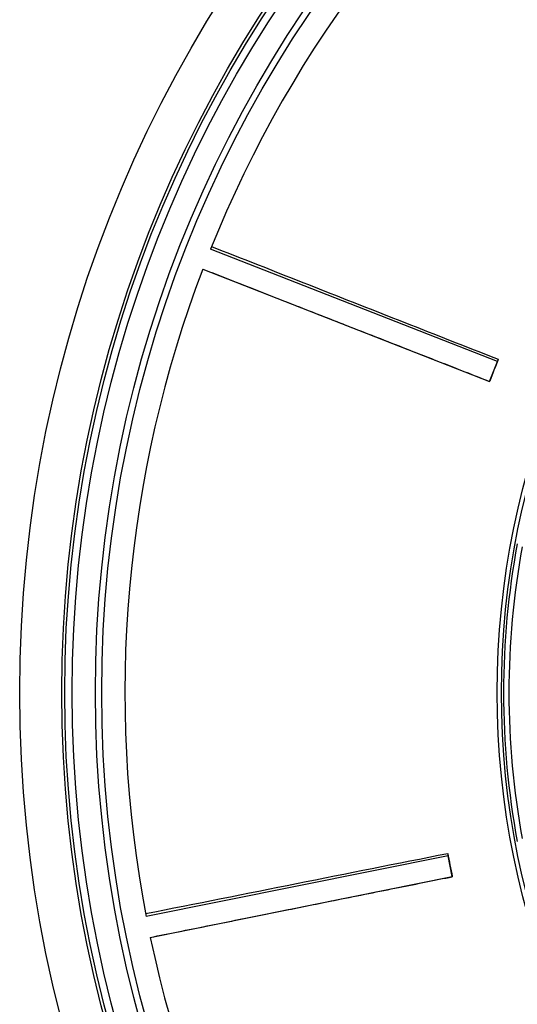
# Model space of a CAD drawing. Header units: millimetres. Extents: x 1936 to 3166, y 1822 to 3052.
# Tile 5 of 21: x 1936 to 2173, y 2289 to 2757. Entities that reach past the tile are written whole.
import ezdxf

# ---------------------------------------------------------------- set-up
doc = ezdxf.new("R2010")
doc.units = ezdxf.units.MM

msp = doc.modelspace()

# ---------------------------------------------------------------- linework, layer by layer
at = {"color": 7, "linetype": 'Continuous', "lineweight": 25}
for p, q in [((2163.3, 2594.61), (2026.93, 2647.95)), ((2023.25, 2638.55), (2159.62, 2585.2)), ((2159.62, 2585.2), (2163.3, 2594.61)), ((2139.88, 2359.92), (1996.32, 2331.07)), ((2141.87, 2350.02), (2139.88, 2359.92)), ((1998.31, 2321.17), (2141.87, 2350.02))]:
    msp.add_line(p, q, dxfattribs=at)
for radius in [615, 595, 593.6, 590.07, 579, 576, 388, 386]:
    msp.add_circle((2551.23, 2437.39), radius, dxfattribs=at)
for radius, start, end in [(565, 126.4161, 158.1192), (565, 159.1434, 190.8464), (385, 169.4128, 190.5872), (382.46, 169.5579, 190.4421), (565, 191.8707, 223.5737)]:
    msp.add_arc((2551.23, 2437.39), radius, start, end, dxfattribs=at)
for points in [[(2027.46, 2649.27), (2072.88, 2631.37), (2118.32, 2613.56), (2163.75, 2595.69)], [(2163.75, 2595.69), (2162.36, 2592.22), (2160.99, 2588.74), (2159.65, 2585.25)], [(2163.75, 2595.69), (2163.57, 2595.26), (2163.41, 2594.89), (2163.3, 2594.61)], [(1996.06, 2332.46), (2043.94, 2341.96), (2091.8, 2351.54), (2139.68, 2361.07)], [(2139.68, 2361.07), (2139.76, 2360.61), (2139.83, 2360.22), (2139.88, 2359.92)], [(2139.68, 2361.07), (2140.38, 2357.4), (2141.11, 2353.74), (2141.87, 2350.08)], [(2141.87, 2350.08), (2141.88, 2350.03), (2141.89, 2350), (2141.88, 2349.99)]]:
    msp.add_open_spline(points, degree=3, dxfattribs=at)
for points in [[(2023.25, 2638.54), (2027.47, 2636.89), (2036.05, 2633.53), (2048.83, 2628.53), (2061.45, 2623.59), (2073.64, 2618.82), (2085.38, 2614.23), (2096.69, 2609.8), (2108.82, 2605.06), (2121.65, 2600.04), (2135.04, 2594.8), (2147.6, 2589.88), (2155.7, 2586.7), (2159.61, 2585.17)], [(1998.31, 2321.16), (2002.76, 2322.06), (2011.79, 2323.87), (2025.25, 2326.57), (2038.54, 2329.24), (2051.36, 2331.82), (2063.73, 2334.3), (2075.63, 2336.69), (2088.4, 2339.26), (2101.91, 2341.97), (2116.01, 2344.8), (2129.24, 2347.45), (2137.76, 2349.16), (2141.88, 2349.99)]]:
    msp.add_open_spline(points, degree=3, knots=[0, 0, 0, 0, 0.092913, 0.188686, 0.28124, 0.370576, 0.456693, 0.539593, 0.619274, 0.723581, 0.821805, 0.913944, 1, 1, 1, 1], dxfattribs=at)

doc.saveas('drawing.dxf')
